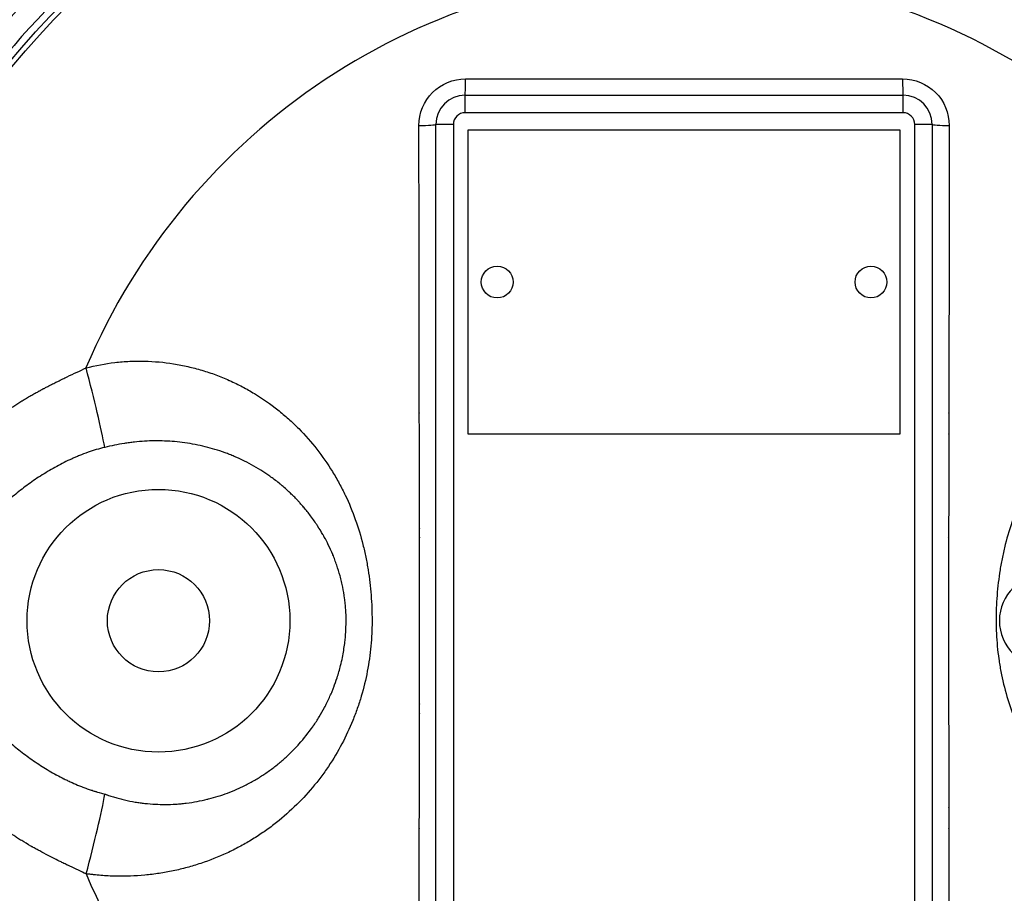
# Model space of a CAD drawing. Header units: millimetres. Extents: x -3789 to 8091, y -6405 to 1995.
# Tile 23 of 48: x 2118 to 2287, y -3099 to -2950. Entities that reach past the tile are written whole.
import ezdxf

# ---------------------------------------------------------------- set-up
doc = ezdxf.new("R2010")
doc.units = ezdxf.units.MM
doc.header["$LTSCALE"] = 20
doc.layers.add('02-LINIE-035', color=2, linetype='CONTINUOUS')

msp = doc.modelspace()

# ---------------------------------------------------------------- linework, layer by layer
at = {"layer": '02-LINIE-035'}
for p, q in [((2194.28, -2965.73), (2194.28, -2962.73)), ((2194.28, -2962.73), (2269.28, -2962.73)), ((2269.28, -2965.73), (2269.28, -2962.73)), ((2269.28, -2965.73), (2194.28, -2965.73)), ((2192.28, -2967.73), (2189.28, -2967.73)), ((2189.28, -3137.73), (2189.28, -2967.73)), ((2192.28, -2967.73), (2192.28, -3137.73)), ((2194.78, -2968.73), (2194.78, -3020.73)), ((2268.78, -2968.73), (2194.78, -2968.73)), ((2268.78, -3020.73), (2268.78, -2968.73)), ((2271.28, -3137.73), (2271.28, -2967.73)), ((2274.28, -2967.73), (2271.28, -2967.73)), ((2274.28, -2967.73), (2274.28, -3137.73)), ((2194.78, -3020.73), (2268.78, -3020.73))]:
    msp.add_line(p, q, dxfattribs=at)
for centre, radius in [((2231.78, -3052.73), 150), ((2231.78, -3052.73), 149.14), ((2199.78, -2994.73), 2.72), ((2263.78, -2994.73), 2.72), ((2141.78, -3052.73), 22.5), ((2141.78, -3052.73), 8.75)]:
    msp.add_circle(centre, radius, dxfattribs=at)
for centre, radius, start, end in [((2231.78, -3052.73), 280, 90, 165.7758), ((2231.78, -3082.73), 310, 0, 90), ((2231.78, -3052.73), 248.68, 92.1551, 173.2859), ((2231.78, -3052.73), 245, 92.2959, 340.9679), ((2231.78, -3052.73), 245, 19.0321, 87.7041), ((2231.78, -3052.73), 240, 94.2256, 340.4337), ((2231.78, -3052.73), 240, 19.5663, 85.7744), ((2231.78, -3052.73), 237.5, 95.4362, 340.1952), ((2231.78, -3052.73), 237.5, 19.8048, 84.5638), ((2231.78, -3052.73), 202.33, 96.3847, 336.1505), ((2231.78, -3052.73), 202.33, 23.8495, 83.6153), ((2231.78, -3052.73), 198.5, 96.446, 335.6136), ((2231.78, -3052.73), 198.5, 24.3864, 83.554), ((2231.78, -3052.73), 154.84, 131.7458, 228.2542), ((2231.78, -3052.73), 151.23, 131.7458, 228.2542), ((2231.78, -3052.73), 111.19, 22.9157, 157.0843), ((2231.78, -3052.73), 100.64, 113.2591, 113.27), ((2231.78, -3052.73), 100.34, 112.4052, 112.4063), ((2231.78, -3052.73), 100.34, 67.5947, 67.5957), ((2231.78, -3052.73), 100.64, 66.7403, 66.7499), ((2231.79, -3052.74), 100.34, 115.2079, 115.2081), ((2231.78, -3052.73), 100.64, 114.3478, 114.3544), ((2231.78, -3052.73), 100.64, 65.6382, 65.644), ((2231.79, -3052.73), 100.33, 64.7916, 64.7918), ((2194.28, -2967.73), 5, 90, 180), ((2231.78, -3052.73), 90.34, 94.9949, 94.9951), ((2231.79, -3052.73), 90.34, 85.0049, 85.005), ((2269.28, -2967.73), 5, 0, 90), ((2194.28, -2967.73), 2, 90, 180), ((2269.28, -2967.73), 2, 0, 90), ((2231.75, -3052.72), 106.59, 155.4680597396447, 155.4681347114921), ((2231.55, -3052.62), 100.37, 153.8501, 153.8502), ((2231.66, -3052.67), 100.2, 153.7833, 153.7834), ((2231.21, -3052.43), 89.69, 152.2783607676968, 152.2783758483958), ((2231.78, -3052.73), 57.65, 141.8549, 141.9024), ((2231.78, -3052.73), 57.65, 38.1006, 38.1451), ((2231.78, -3052.73), 55.5, 144.7592, 144.825), ((2231.78, -3052.73), 55.5, 35.1792, 35.2409), ((2231.74, -3052.72), 100.59, 162.4422928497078, 162.4423276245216), ((2231.72, -3052.71), 100.27, 162.3581708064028, 162.3582160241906), ((2231.78, -3052.73), 90.34, 160.3279, 160.3285), ((2231.78, -3052.73), 63.62, 166.5384, 166.5389), ((2231.78, -3052.73), 48, 160.6994, 160.8534), ((2231.78, -3052.73), 48, 19.1564, 19.3006), ((2231.78, -3052.73), 47.5, 162.4949, 162.6979), ((2231.78, -3052.73), 47.5, 17.3116, 17.5052), ((2293.78, -3052.73), 8, 90, 270), ((2231.78, -3052.73), 47.5, 197.3116, 197.5052), ((2231.78, -3052.73), 47.5, 342.4949, 342.6979), ((2231.41, -3052.83), 63.23, 193.8479149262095, 193.8479281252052), ((2231.78, -3052.73), 48, 199.1564, 199.3006), ((2231.78, -3052.73), 48, 340.6994, 340.8534), ((2231.78, -3052.73), 106.63, 195.5377, 195.5388), ((2246.78, -3082.73), 295, 270, 0), ((2231.78, -3052.73), 55.5, 215.1792, 215.2409), ((2231.78, -3052.73), 55.5, 324.7592, 324.825), ((2231.78, -3052.73), 57.65, 218.1006, 218.1451), ((2231.78, -3052.73), 57.65, 321.8549, 321.9024), ((2231.78, -3052.73), 90.34, 206.8303, 206.8315), ((2231.78, -3052.73), 111.19, 202.9513, 337.0484), ((2231.78, -3052.73), 100.64, 205.5414, 205.5421), ((2231.78, -3052.73), 100.34, 205.5966, 205.5973)]:
    msp.add_arc(centre, radius, start, end, dxfattribs=at)
for centre, major_axis, ratio, start_param, end_param in [((2194.28, -2959.73), (0, -3), 0.026141, 0, 1.506056), ((2269.28, -2959.73), (0, -3), 0.026141, 4.777129, 6.283185), ((2186.28, -2967.73), (3, 0), 0.061533, 4.745315, 6.283185), ((2277.28, -2967.73), (-3, 0), 0.061533, 0, 1.53787), ((2128.22, -3008.95), (4.66, -17.39), 0.055079, 0.61193, 1.527913), ((2128.24, -3096.58), (-4.67, -17.5), 0.055089, 1.613666, 2.529662)]:
    msp.add_ellipse(centre, major_axis=major_axis, ratio=ratio, start_param=start_param, end_param=end_param, dxfattribs=at)
for points, knots in [([(2470.87, -2977.17), (2467.15, -2965.84), (2462.62, -2954.79), (2448.95, -2927.16), (2438.65, -2911.17), (2410.91, -2877.2), (2392.23, -2860.25), (2360.69, -2839.19), (2349.33, -2832.81), (2318.93, -2818.73), (2299.25, -2812.4), (2266.57, -2806.14), (2253.87, -2804.7), (2241.13, -2804.22)], [-32.228494, -32.228494, -32.228494, -32.228494, -28.584956, -28.584956, -22.796907, -22.796907, -15.145488, -15.145488, -11.162428, -11.162428, -4.866731, -4.866731, -0.956181, -0.956181, -0.956181, -0.956181]), ([(2186.38, -2967.92), (2186.38, -2965.81), (2187.24, -2963.74), (2188.72, -2962.27), (2190.19, -2960.79), (2192.25, -2959.93), (2194.36, -2959.93)], [0, 0, 0, 0, 0.5, 0.5, 0.5, 1, 1, 1, 1]), ([(2194.36, -2959.93), (2206.83, -2959.94), (2219.31, -2959.94), (2231.78, -2959.94), (2244.26, -2959.94), (2256.73, -2959.94), (2269.21, -2959.93)], [0, 0, 0, 0, 0.499998, 0.499998, 0.499998, 1, 1, 1, 1]), ([(2269.21, -2959.93), (2271.32, -2959.93), (2273.38, -2960.79), (2274.86, -2962.27), (2276.33, -2963.75), (2277.19, -2965.81), (2277.19, -2967.92)], [0, 0, 0, 0, 0.499804, 0.499804, 0.499804, 1, 1, 1, 1]), ([(2186.38, -3137.55), (2186.4, -3123.43), (2186.41, -3109.31), (2186.46, -3081.06), (2186.49, -3066.93), (2186.49, -3038.63), (2186.46, -3024.47), (2186.41, -2996.18), (2186.4, -2982.05), (2186.38, -2967.92)], [0, 0, 0, 0, 0.25, 0.25, 0.5, 0.5, 0.75, 0.75, 1, 1, 1, 1]), ([(2277.19, -2967.92), (2277.17, -2982.04), (2277.16, -2996.16), (2277.11, -3024.41), (2277.08, -3038.54), (2277.08, -3066.84), (2277.11, -3081), (2277.16, -3109.28), (2277.17, -3123.42), (2277.19, -3137.55)], [0, 0, 0, 0, 0.25, 0.25, 0.5, 0.5, 0.75, 0.75, 1, 1, 1, 1]), ([(2129.4, -3096.09), (2128.55, -3095.69), (2127.62, -3095.26), (2126.6, -3094.77), (2126.45, -3094.7), (2126.27, -3094.61), (2126.15, -3094.56), (2125.92, -3094.44), (2125.66, -3094.32), (2125.4, -3094.19), (2125.2, -3094.1), (2124.99, -3093.99), (2124.78, -3093.89), (2124.71, -3093.85), (2124.61, -3093.8), (2124.56, -3093.78), (2124.2, -3093.6), (2123.68, -3093.34), (2122.99, -3092.98), (2122.41, -3092.68), (2121.89, -3092.41), (2121.44, -3092.16), (2121.35, -3092.11), (2121.27, -3092.07), (2121.18, -3092.02), (2120.93, -3091.88), (2120.7, -3091.75), (2120.49, -3091.64), (2120.38, -3091.58), (2120.28, -3091.52), (2120.19, -3091.47), (2120.14, -3091.44), (2120.09, -3091.41), (2120.05, -3091.39), (2120, -3091.36), (2119.99, -3091.35), (2119.92, -3091.31), (2119.37, -3091), (2118.85, -3090.69), (2118.36, -3090.39), (2118.12, -3090.24), (2117.88, -3090.09), (2117.65, -3089.95), (2117.43, -3089.81), (2117.25, -3089.69), (2117, -3089.53), (2116.5, -3089.2), (2116.01, -3088.87), (2115.55, -3088.55), (2115.09, -3088.23), (2114.68, -3087.93), (2114.22, -3087.58), (2113.75, -3087.23), (2113.3, -3086.88), (2112.86, -3086.52), (2112.43, -3086.16), (2112.02, -3085.82), (2111.59, -3085.44), (2110.72, -3084.68), (2109.91, -3083.9), (2109.12, -3083.08), (2108.72, -3082.67), (2108.33, -3082.25), (2107.95, -3081.82), (2107.57, -3081.39), (2107.2, -3080.96), (2106.83, -3080.5), (2106.1, -3079.61), (2105.4, -3078.68), (2104.75, -3077.74), (2104.75, -3077.73), (2104.74, -3077.72), (2104.73, -3077.71), (2104.4, -3077.23), (2104.08, -3076.75), (2103.78, -3076.26), (2103.47, -3075.77), (2103.19, -3075.3), (2102.89, -3074.77), (2102.29, -3073.73), (2101.74, -3072.67), (2101.24, -3071.6), (2101.23, -3071.57), (2101.22, -3071.55), (2101.21, -3071.53), (2100.95, -3070.98), (2100.71, -3070.43), (2100.47, -3069.87), (2100.24, -3069.31), (2100.04, -3068.8), (2099.81, -3068.19), (2099.7, -3067.89), (2099.59, -3067.59), (2099.49, -3067.29), (2099.39, -3066.99), (2099.29, -3066.69), (2099.19, -3066.39), (2098.99, -3065.78), (2098.81, -3065.17), (2098.64, -3064.56), (2098.63, -3064.53), (2098.63, -3064.51), (2098.62, -3064.49), (2098.45, -3063.87), (2098.29, -3063.25), (2098.15, -3062.63), (2098.01, -3062.01), (2097.89, -3061.44), (2097.77, -3060.77), (2097.64, -3060.12), (2097.54, -3059.47), (2097.45, -3058.81), (2097.4, -3058.48), (2097.36, -3058.15), (2097.32, -3057.82), (2097.28, -3057.48), (2097.25, -3057.14), (2097.21, -3056.81), (2097.09, -3055.45), (2097.02, -3054.1), (2097.02, -3052.76), (2097.02, -3052.08), (2097.04, -3051.41), (2097.07, -3050.73), (2097.09, -3050.39), (2097.1, -3050.05), (2097.13, -3049.71), (2097.15, -3049.4), (2097.18, -3049.08), (2097.2, -3048.77), (2097.21, -3048.75), (2097.21, -3048.73), (2097.21, -3048.7), (2097.27, -3048.06), (2097.34, -3047.41), (2097.43, -3046.77), (2097.52, -3046.1), (2097.64, -3045.38), (2097.75, -3044.76), (2097.98, -3043.53), (2098.26, -3042.3), (2098.6, -3041.06), (2098.61, -3041.04), (2098.61, -3041.02), (2098.62, -3040.99), (2098.78, -3040.4), (2098.96, -3039.81), (2099.15, -3039.21), (2099.15, -3039.2), (2099.16, -3039.18), (2099.16, -3039.16), (2099.26, -3038.87), (2099.36, -3038.56), (2099.46, -3038.26), (2099.57, -3037.95), (2099.68, -3037.65), (2099.78, -3037.37), (2100.2, -3036.24), (2100.66, -3035.12), (2101.17, -3034.02), (2101.18, -3034), (2101.19, -3033.97), (2101.2, -3033.95), (2101.45, -3033.42), (2101.71, -3032.9), (2101.98, -3032.38), (2102.26, -3031.83), (2102.57, -3031.26), (2102.86, -3030.76), (2103.43, -3029.76), (2104.05, -3028.77), (2104.71, -3027.81), (2104.71, -3027.8), (2104.72, -3027.79), (2104.73, -3027.78), (2105.38, -3026.83), (2106.1, -3025.87), (2106.82, -3024.99), (2107.18, -3024.55), (2107.56, -3024.1), (2107.94, -3023.67), (2108.33, -3023.24), (2108.72, -3022.82), (2109.11, -3022.41), (2109.5, -3022.01), (2109.9, -3021.62), (2110.31, -3021.22), (2110.72, -3020.83), (2111.16, -3020.43), (2111.57, -3020.07), (2111.98, -3019.7), (2112.41, -3019.34), (2112.85, -3018.99), (2113.29, -3018.63), (2113.77, -3018.25), (2114.2, -3017.93), (2114.63, -3017.6), (2115.08, -3017.28), (2115.55, -3016.95), (2115.78, -3016.79), (2116.02, -3016.63), (2116.26, -3016.46), (2116.5, -3016.3), (2116.78, -3016.11), (2117, -3015.97), (2117.44, -3015.68), (2117.91, -3015.38), (2118.4, -3015.08), (2118.42, -3015.07), (2118.44, -3015.06), (2118.46, -3015.05), (2118.69, -3014.91), (2118.92, -3014.77), (2119.16, -3014.63), (2119.28, -3014.55), (2119.41, -3014.48), (2119.55, -3014.4), (2119.68, -3014.33), (2119.83, -3014.24), (2119.94, -3014.17), (2120.16, -3014.05), (2120.4, -3013.92), (2120.65, -3013.78), (2120.78, -3013.7), (2120.91, -3013.63), (2121.04, -3013.56), (2121.11, -3013.52), (2121.18, -3013.49), (2121.24, -3013.45), (2121.31, -3013.41), (2121.43, -3013.35), (2121.46, -3013.33), (2121.56, -3013.27), (2121.75, -3013.18), (2122, -3013.04), (2122.13, -3012.97), (2122.28, -3012.9), (2122.44, -3012.81), (2122.61, -3012.72), (2122.83, -3012.61), (2122.99, -3012.53), (2123.31, -3012.36), (2123.6, -3012.21), (2123.86, -3012.08), (2123.99, -3012.02), (2124.11, -3011.96), (2124.23, -3011.9), (2124.34, -3011.84), (2124.4, -3011.81), (2124.55, -3011.74), (2124.84, -3011.6), (2125.11, -3011.46), (2125.38, -3011.33), (2125.51, -3011.27), (2125.64, -3011.21), (2125.76, -3011.15), (2125.89, -3011.09), (2125.98, -3011.04), (2126.13, -3010.97), (2127.32, -3010.4), (2128.4, -3009.9), (2129.37, -3009.44)], [0, 0, 0, 0, 0.027344, 0.027344, 0.027344, 0.03125, 0.03125, 0.03125, 0.039062, 0.039062, 0.039062, 0.044922, 0.044922, 0.044922, 0.046875, 0.046875, 0.046875, 0.0625, 0.0625, 0.0625, 0.075619, 0.075619, 0.075619, 0.078125, 0.078125, 0.078125, 0.085938, 0.085938, 0.085938, 0.089844, 0.089844, 0.089844, 0.091797, 0.091797, 0.091797, 0.09375, 0.09375, 0.09375, 0.109375, 0.109375, 0.109375, 0.117188, 0.117188, 0.117188, 0.125, 0.125, 0.125, 0.140625, 0.140625, 0.140625, 0.15625, 0.15625, 0.15625, 0.171875, 0.171875, 0.171875, 0.1875, 0.1875, 0.1875, 0.218727, 0.218727, 0.218727, 0.234484, 0.234484, 0.234484, 0.25, 0.25, 0.25, 0.28091, 0.28091, 0.28091, 0.28125, 0.28125, 0.28125, 0.296875, 0.296875, 0.296875, 0.3125, 0.3125, 0.3125, 0.343118, 0.343118, 0.343118, 0.34375, 0.34375, 0.34375, 0.359375, 0.359375, 0.359375, 0.375, 0.375, 0.375, 0.382542, 0.382542, 0.382542, 0.390169, 0.390169, 0.390169, 0.405642, 0.405642, 0.405642, 0.40625, 0.40625, 0.40625, 0.421875, 0.421875, 0.421875, 0.4375, 0.4375, 0.4375, 0.452754, 0.452754, 0.452754, 0.460499, 0.460499, 0.460499, 0.468309, 0.468309, 0.468309, 0.5, 0.5, 0.5, 0.515941, 0.515941, 0.515941, 0.523878, 0.523878, 0.523878, 0.53125, 0.53125, 0.53125, 0.53177, 0.53177, 0.53177, 0.546875, 0.546875, 0.546875, 0.5625, 0.5625, 0.5625, 0.59375, 0.59375, 0.59375, 0.59434, 0.59434, 0.59434, 0.609375, 0.609375, 0.609375, 0.609798, 0.609798, 0.609798, 0.617282, 0.617282, 0.617282, 0.625, 0.625, 0.625, 0.65625, 0.65625, 0.65625, 0.656861, 0.656861, 0.656861, 0.671875, 0.671875, 0.671875, 0.6875, 0.6875, 0.6875, 0.71875, 0.71875, 0.71875, 0.71907, 0.71907, 0.71907, 0.75, 0.75, 0.75, 0.76559, 0.76559, 0.76559, 0.78125, 0.78125, 0.78125, 0.796875, 0.796875, 0.796875, 0.8125, 0.8125, 0.8125, 0.828125, 0.828125, 0.828125, 0.84375, 0.84375, 0.84375, 0.859375, 0.859375, 0.859375, 0.867188, 0.867188, 0.867188, 0.875, 0.875, 0.875, 0.890625, 0.890625, 0.890625, 0.891201, 0.891201, 0.891201, 0.898438, 0.898438, 0.898438, 0.902344, 0.902344, 0.902344, 0.90625, 0.90625, 0.90625, 0.914063, 0.914063, 0.914063, 0.917969, 0.917969, 0.917969, 0.919922, 0.919922, 0.919922, 0.921875, 0.921875, 0.921875, 0.929688, 0.929688, 0.929688, 0.933594, 0.933594, 0.933594, 0.9375, 0.9375, 0.9375, 0.945313, 0.945313, 0.945313, 0.949219, 0.949219, 0.949219, 0.953125, 0.953125, 0.953125, 0.960938, 0.960938, 0.960938, 0.964844, 0.964844, 0.964844, 0.96875, 0.96875, 0.96875, 1, 1, 1, 1]), ([(2129.37, -3009.44), (2131.01, -3009.01), (2132.65, -3008.7), (2134.32, -3008.51), (2134.74, -3008.46), (2135.16, -3008.42), (2135.59, -3008.39), (2136.01, -3008.35), (2136.43, -3008.32), (2136.85, -3008.3), (2137.69, -3008.27), (2138.54, -3008.26), (2139.38, -3008.28), (2141.08, -3008.31), (2142.69, -3008.46), (2144.36, -3008.73), (2145.2, -3008.86), (2146.02, -3009.02), (2146.83, -3009.21), (2147.64, -3009.39), (2148.39, -3009.59), (2149.23, -3009.84), (2150.04, -3010.08), (2150.83, -3010.34), (2151.6, -3010.63), (2152.39, -3010.92), (2153.15, -3011.23), (2153.9, -3011.57), (2153.92, -3011.58), (2153.95, -3011.59), (2153.97, -3011.6), (2154.72, -3011.94), (2155.45, -3012.29), (2156.16, -3012.67), (2156.87, -3013.04), (2157.52, -3013.41), (2158.23, -3013.84), (2159.64, -3014.7), (2160.95, -3015.62), (2162.21, -3016.61), (2162.84, -3017.12), (2163.46, -3017.64), (2164.06, -3018.18), (2164.65, -3018.71), (2165.23, -3019.26), (2165.79, -3019.83), (2166.92, -3020.97), (2167.95, -3022.14), (2168.9, -3023.36), (2169.86, -3024.59), (2170.74, -3025.85), (2171.56, -3027.19), (2171.77, -3027.52), (2171.97, -3027.85), (2172.16, -3028.19), (2172.36, -3028.52), (2172.54, -3028.86), (2172.73, -3029.2), (2173.09, -3029.88), (2173.44, -3030.56), (2173.77, -3031.24), (2174.42, -3032.61), (2174.99, -3033.99), (2175.49, -3035.41), (2175.99, -3036.81), (2176.42, -3038.24), (2176.79, -3039.68), (2176.88, -3040.04), (2176.97, -3040.41), (2177.05, -3040.77), (2177.13, -3041.13), (2177.21, -3041.49), (2177.28, -3041.85), (2177.43, -3042.58), (2177.56, -3043.3), (2177.68, -3044.02), (2177.91, -3045.46), (2178.08, -3046.9), (2178.19, -3048.35), (2178.3, -3049.8), (2178.35, -3051.25), (2178.35, -3052.71), (2178.35, -3053.08), (2178.35, -3053.44), (2178.34, -3053.81), (2178.33, -3054.17), (2178.32, -3054.54), (2178.3, -3054.9), (2178.27, -3055.63), (2178.22, -3056.35), (2178.15, -3057.07), (2178.01, -3058.52), (2177.81, -3059.95), (2177.54, -3061.38), (2177.27, -3062.8), (2176.93, -3064.22), (2176.51, -3065.64), (2176.41, -3065.99), (2176.3, -3066.34), (2176.19, -3066.7), (2176.07, -3067.05), (2175.96, -3067.4), (2175.83, -3067.75), (2175.59, -3068.44), (2175.33, -3069.13), (2175.05, -3069.81), (2174.5, -3071.17), (2173.88, -3072.51), (2173.18, -3073.82), (2172.49, -3075.13), (2171.73, -3076.41), (2170.88, -3077.67), (2170.67, -3077.98), (2170.46, -3078.29), (2170.24, -3078.6), (2170.02, -3078.91), (2169.79, -3079.21), (2169.56, -3079.52), (2169.11, -3080.12), (2168.64, -3080.71), (2168.15, -3081.29), (2167.18, -3082.45), (2166.15, -3083.56), (2165.04, -3084.62), (2163.91, -3085.71), (2162.76, -3086.7), (2161.53, -3087.64), (2161.22, -3087.88), (2160.91, -3088.12), (2160.59, -3088.35), (2160.27, -3088.58), (2159.95, -3088.8), (2159.63, -3089.02), (2158.99, -3089.46), (2158.33, -3089.88), (2157.65, -3090.3), (2156.96, -3090.72), (2156.32, -3091.08), (2155.62, -3091.45), (2154.93, -3091.82), (2154.22, -3092.18), (2153.48, -3092.52), (2152.01, -3093.2), (2150.57, -3093.77), (2149.01, -3094.29), (2148.62, -3094.42), (2148.23, -3094.54), (2147.85, -3094.66), (2147.47, -3094.77), (2147.1, -3094.88), (2146.71, -3094.98), (2146.7, -3094.99), (2146.68, -3094.99), (2146.67, -3094.99), (2145.9, -3095.2), (2145.11, -3095.39), (2144.3, -3095.56), (2143.48, -3095.73), (2142.72, -3095.87), (2141.91, -3095.99), (2141.1, -3096.12), (2140.28, -3096.22), (2139.45, -3096.3), (2137.79, -3096.45), (2136.15, -3096.51), (2134.46, -3096.47), (2134.03, -3096.46), (2133.61, -3096.45), (2133.19, -3096.43), (2132.77, -3096.4), (2132.35, -3096.38), (2131.93, -3096.34), (2131.5, -3096.31), (2131.09, -3096.27), (2130.67, -3096.22), (2130.46, -3096.2), (2130.25, -3096.18), (2130.04, -3096.15), (2129.93, -3096.14), (2129.83, -3096.12), (2129.72, -3096.11), (2129.71, -3096.11), (2129.69, -3096.11), (2129.68, -3096.1), (2129.67, -3096.1), (2129.66, -3096.1), (2129.64, -3096.1), (2129.62, -3096.1), (2129.59, -3096.1), (2129.56, -3096.1), (2129.5, -3096.1), (2129.45, -3096.1), (2129.4, -3096.09)], [0, 0, 0, 0, 0.031268, 0.031268, 0.031268, 0.039117, 0.039117, 0.039117, 0.046949, 0.046949, 0.046949, 0.0625, 0.0625, 0.0625, 0.09375, 0.09375, 0.09375, 0.109375, 0.109375, 0.109375, 0.125, 0.125, 0.125, 0.140188, 0.140188, 0.140188, 0.155718, 0.155718, 0.155718, 0.15625, 0.15625, 0.15625, 0.171875, 0.171875, 0.171875, 0.1875, 0.1875, 0.1875, 0.218672, 0.218672, 0.218672, 0.234428, 0.234428, 0.234428, 0.25, 0.25, 0.25, 0.281221, 0.281221, 0.281221, 0.3125, 0.3125, 0.3125, 0.320254, 0.320254, 0.320254, 0.328045, 0.328045, 0.328045, 0.343696, 0.343696, 0.343696, 0.375, 0.375, 0.375, 0.406165, 0.406165, 0.406165, 0.413976, 0.413976, 0.413976, 0.421799, 0.421799, 0.421799, 0.4375, 0.4375, 0.4375, 0.468783, 0.468783, 0.468783, 0.5, 0.5, 0.5, 0.507841, 0.507841, 0.507841, 0.515687, 0.515687, 0.515687, 0.531394, 0.531394, 0.531394, 0.562843, 0.562843, 0.562843, 0.594297, 0.594297, 0.594297, 0.602156, 0.602156, 0.602156, 0.610011, 0.610011, 0.610011, 0.625709, 0.625709, 0.625709, 0.657031, 0.657031, 0.657031, 0.688216, 0.688216, 0.688216, 0.695986, 0.695986, 0.695986, 0.703743, 0.703743, 0.703743, 0.71922, 0.71922, 0.71922, 0.75, 0.75, 0.75, 0.781352, 0.781352, 0.781352, 0.789253, 0.789253, 0.789253, 0.797102, 0.797102, 0.797102, 0.8125, 0.8125, 0.8125, 0.828125, 0.828125, 0.828125, 0.84375, 0.84375, 0.84375, 0.875, 0.875, 0.875, 0.882899, 0.882899, 0.882899, 0.890625, 0.890625, 0.890625, 0.890844, 0.890844, 0.890844, 0.90625, 0.90625, 0.90625, 0.921875, 0.921875, 0.921875, 0.9375, 0.9375, 0.9375, 0.96875, 0.96875, 0.96875, 0.976581, 0.976581, 0.976581, 0.984375, 0.984375, 0.984375, 0.992188, 0.992188, 0.992188, 0.996094, 0.996094, 0.996094, 0.998047, 0.998047, 0.998047, 0.998288, 0.998288, 0.998288, 0.998524, 0.998524, 0.998524, 0.998994, 0.998994, 0.998994, 1, 1, 1, 1]), ([(2334.2, -3009.44), (2332.58, -3009.02), (2330.92, -3008.7), (2328.4, -3008.41), (2327.56, -3008.34), (2325.87, -3008.27), (2325.03, -3008.26), (2322.52, -3008.31), (2320.86, -3008.47), (2317.57, -3008.99), (2315.95, -3009.36), (2313.95, -3009.96), (2313.55, -3010.08), (2312.75, -3010.35), (2312.36, -3010.48), (2311.19, -3010.92), (2310.43, -3011.23), (2308.18, -3012.24), (2306.74, -3013), (2303.97, -3014.68), (2302.64, -3015.61), (2301.05, -3016.86), (2300.74, -3017.12), (2300.12, -3017.64), (2299.81, -3017.91), (2298.92, -3018.71), (2298.34, -3019.26), (2296.67, -3020.95), (2295.64, -3022.13), (2293.72, -3024.59), (2292.83, -3025.86), (2291.81, -3027.52), (2291.61, -3027.85), (2291.22, -3028.52), (2291.03, -3028.85), (2290.48, -3029.87), (2290.14, -3030.54), (2289.16, -3032.6), (2288.59, -3033.99), (2287.59, -3036.8), (2287.16, -3038.22), (2286.6, -3040.4), (2286.44, -3041.12), (2286.14, -3042.57), (2286.01, -3043.29), (2285.66, -3045.47), (2285.49, -3046.92), (2285.33, -3049.11), (2285.28, -3049.84), (2285.23, -3051.3), (2285.22, -3052.03), (2285.22, -3054.2), (2285.29, -3055.65), (2285.49, -3057.82), (2285.57, -3058.54), (2285.73, -3059.62), (2285.78, -3059.98), (2285.91, -3060.71), (2285.97, -3061.07), (2286.32, -3062.87), (2286.66, -3064.29), (2287.49, -3067.09), (2287.97, -3068.47), (2288.8, -3070.51), (2289.1, -3071.19), (2289.57, -3072.2), (2289.73, -3072.53), (2290.06, -3073.2), (2290.23, -3073.53), (2291.12, -3075.19), (2291.88, -3076.47), (2293.55, -3078.95), (2294.46, -3080.15), (2295.92, -3081.89), (2296.42, -3082.46), (2297.2, -3083.29), (2297.47, -3083.57), (2298.01, -3084.12), (2298.29, -3084.39), (2299.68, -3085.72), (2300.85, -3086.73), (2303.31, -3088.61), (2304.59, -3089.49), (2306.6, -3090.71), (2307.29, -3091.1), (2308.34, -3091.66), (2308.69, -3091.84), (2309.41, -3092.19), (2309.77, -3092.37), (2311.59, -3093.21), (2313.08, -3093.79), (2316.13, -3094.81), (2317.68, -3095.23), (2320.08, -3095.73), (2320.88, -3095.87), (2322.1, -3096.06), (2322.51, -3096.11), (2323.34, -3096.21), (2323.75, -3096.26), (2325.82, -3096.45), (2327.48, -3096.5), (2329.98, -3096.45), (2330.82, -3096.41), (2332.07, -3096.31), (2332.49, -3096.27), (2333.12, -3096.2), (2333.33, -3096.18), (2333.64, -3096.14), (2333.76, -3096.12), (2333.88, -3096.11), (2333.9, -3096.1), (2333.91, -3096.1), (2333.95, -3096.1), (2333.98, -3096.1), (2334.06, -3096.1), (2334.12, -3096.1), (2334.17, -3096.09)], [0, 0, 0, 0, 0.03125, 0.03125, 0.046875, 0.046875, 0.0625, 0.0625, 0.09375, 0.09375, 0.125, 0.125, 0.132812, 0.132812, 0.140625, 0.140625, 0.15625, 0.15625, 0.1875, 0.1875, 0.21875, 0.21875, 0.226562, 0.226562, 0.234375, 0.234375, 0.25, 0.25, 0.28125, 0.28125, 0.3125, 0.3125, 0.320312, 0.320312, 0.328125, 0.328125, 0.34375, 0.34375, 0.375, 0.375, 0.40625, 0.40625, 0.421875, 0.421875, 0.4375, 0.4375, 0.46875, 0.46875, 0.484375, 0.484375, 0.5, 0.5, 0.53125, 0.53125, 0.546875, 0.546875, 0.554688, 0.554688, 0.5625, 0.5625, 0.59375, 0.59375, 0.625, 0.625, 0.640625, 0.640625, 0.648438, 0.648438, 0.65625, 0.65625, 0.6875, 0.6875, 0.71875, 0.71875, 0.734375, 0.734375, 0.742188, 0.742188, 0.75, 0.75, 0.78125, 0.78125, 0.8125, 0.8125, 0.828125, 0.828125, 0.835938, 0.835938, 0.84375, 0.84375, 0.875, 0.875, 0.90625, 0.90625, 0.921875, 0.921875, 0.929688, 0.929688, 0.9375, 0.9375, 0.96875, 0.96875, 0.984375, 0.984375, 0.992188, 0.992188, 0.996094, 0.996094, 0.998047, 0.998291, 0.998291, 0.998535, 0.998535, 0.999023, 0.999023, 1, 1, 1, 1]), ([(2132.58, -3023.04), (2132.1, -3023.16), (2131.61, -3023.29), (2131.13, -3023.43), (2130.89, -3023.5), (2130.65, -3023.58), (2130.42, -3023.66), (2130.18, -3023.73), (2129.98, -3023.8), (2129.72, -3023.89), (2129.19, -3024.08), (2128.7, -3024.27), (2128.24, -3024.45), (2128.01, -3024.54), (2127.79, -3024.63), (2127.58, -3024.72), (2127.37, -3024.81), (2127.22, -3024.88), (2126.98, -3024.99), (2126.5, -3025.2), (2126.05, -3025.42), (2125.61, -3025.64), (2125.18, -3025.85), (2124.8, -3026.05), (2124.36, -3026.29), (2123.93, -3026.52), (2123.51, -3026.76), (2123.1, -3027), (2122.69, -3027.25), (2122.28, -3027.49), (2121.87, -3027.76), (2121.05, -3028.27), (2120.28, -3028.8), (2119.53, -3029.35), (2118.77, -3029.9), (2118.04, -3030.46), (2117.33, -3031.04), (2116.62, -3031.62), (2115.91, -3032.23), (2115.25, -3032.82), (2114.93, -3033.12), (2114.6, -3033.42), (2114.27, -3033.73), (2114.27, -3033.74), (2114.27, -3033.74), (2114.26, -3033.74), (2113.94, -3034.05), (2113.6, -3034.39), (2113.3, -3034.69), (2112.99, -3034.99), (2112.69, -3035.3), (2112.39, -3035.63), (2112.23, -3035.79), (2112.08, -3035.95), (2111.93, -3036.12), (2111.77, -3036.29), (2111.6, -3036.48), (2111.47, -3036.63), (2111.2, -3036.93), (2110.93, -3037.24), (2110.64, -3037.58), (2110.5, -3037.75), (2110.36, -3037.92), (2110.22, -3038.09), (2110.15, -3038.18), (2110.07, -3038.27), (2110, -3038.36), (2109.93, -3038.45), (2109.83, -3038.57), (2109.78, -3038.63), (2109.59, -3038.88), (2109.36, -3039.17), (2109.1, -3039.52), (2108.97, -3039.7), (2108.83, -3039.88), (2108.69, -3040.08), (2108.55, -3040.28), (2108.42, -3040.46), (2108.24, -3040.73), (2108.06, -3040.99), (2107.91, -3041.22), (2107.79, -3041.4), (2107.7, -3041.54), (2107.63, -3041.65), (2107.58, -3041.73), (2107.57, -3041.75), (2107.56, -3041.76), (2107.56, -3041.77), (2107.55, -3041.78), (2107.54, -3041.79), (2107.53, -3041.81), (2107.4, -3042.02), (2107.28, -3042.22), (2107.16, -3042.4), (2107.05, -3042.59), (2106.98, -3042.72), (2106.86, -3042.93), (2106.75, -3043.13), (2106.64, -3043.32), (2106.54, -3043.5), (2106.43, -3043.7), (2106.33, -3043.89), (2106.24, -3044.08), (2106.23, -3044.1), (2106.21, -3044.12), (2106.2, -3044.15), (2106.11, -3044.34), (2106.01, -3044.53), (2105.93, -3044.71), (2105.84, -3044.89), (2105.78, -3045.04), (2105.68, -3045.25), (2105.5, -3045.67), (2105.33, -3046.08), (2105.18, -3046.48), (2105.03, -3046.88), (2104.91, -3047.22), (2104.78, -3047.65), (2104.52, -3048.51), (2104.34, -3049.3), (2104.2, -3050.16), (2104.17, -3050.38), (2104.14, -3050.59), (2104.11, -3050.81), (2104.09, -3051.02), (2104.07, -3051.24), (2104.05, -3051.46), (2104.02, -3051.89), (2104, -3052.32), (2104, -3052.75), (2104, -3053.6), (2104.08, -3054.52), (2104.21, -3055.33), (2104.24, -3055.55), (2104.28, -3055.76), (2104.32, -3055.98), (2104.36, -3056.18), (2104.4, -3056.38), (2104.45, -3056.58), (2104.45, -3056.59), (2104.45, -3056.6), (2104.46, -3056.61), (2104.55, -3057.02), (2104.68, -3057.49), (2104.8, -3057.86), (2104.91, -3058.24), (2105.05, -3058.63), (2105.2, -3059.03), (2105.35, -3059.44), (2105.54, -3059.9), (2105.71, -3060.27), (2105.79, -3060.46), (2105.88, -3060.65), (2105.97, -3060.85), (2106.07, -3061.04), (2106.18, -3061.27), (2106.27, -3061.44), (2106.36, -3061.62), (2106.45, -3061.8), (2106.56, -3061.99), (2106.56, -3062), (2106.57, -3062.01), (2106.57, -3062.02), (2106.67, -3062.21), (2106.8, -3062.43), (2106.89, -3062.59), (2106.99, -3062.75), (2107.09, -3062.93), (2107.2, -3063.12), (2107.28, -3063.26), (2107.37, -3063.4), (2107.47, -3063.55), (2107.5, -3063.6), (2107.55, -3063.68), (2107.56, -3063.7), (2107.61, -3063.78), (2107.7, -3063.91), (2107.81, -3064.1), (2107.87, -3064.19), (2107.94, -3064.29), (2108.02, -3064.4), (2108.1, -3064.52), (2108.2, -3064.67), (2108.28, -3064.79), (2108.59, -3065.24), (2108.88, -3065.63), (2109.13, -3065.98), (2109.26, -3066.15), (2109.38, -3066.31), (2109.5, -3066.46), (2109.56, -3066.53), (2109.61, -3066.6), (2109.67, -3066.67), (2109.72, -3066.74), (2109.75, -3066.78), (2109.82, -3066.87), (2110.11, -3067.24), (2110.4, -3067.59), (2110.68, -3067.92), (2110.82, -3068.08), (2110.96, -3068.24), (2111.09, -3068.4), (2111.23, -3068.56), (2111.35, -3068.69), (2111.5, -3068.86), (2111.8, -3069.2), (2112.11, -3069.53), (2112.41, -3069.85), (2112.71, -3070.17), (2112.99, -3070.46), (2113.32, -3070.79), (2113.64, -3071.11), (2113.96, -3071.42), (2114.28, -3071.72), (2114.6, -3072.03), (2114.93, -3072.34), (2115.27, -3072.65), (2115.95, -3073.26), (2116.65, -3073.86), (2117.36, -3074.43), (2118.06, -3075), (2118.81, -3075.58), (2119.55, -3076.11), (2119.92, -3076.38), (2120.3, -3076.65), (2120.69, -3076.91), (2121.08, -3077.18), (2121.51, -3077.46), (2121.88, -3077.7), (2122.62, -3078.17), (2123.42, -3078.64), (2124.27, -3079.1), (2124.3, -3079.12), (2124.33, -3079.14), (2124.36, -3079.15), (2124.75, -3079.37), (2125.16, -3079.58), (2125.59, -3079.79), (2125.61, -3079.8), (2125.63, -3079.81), (2125.65, -3079.82), (2125.86, -3079.93), (2126.07, -3080.03), (2126.28, -3080.13), (2126.51, -3080.24), (2126.79, -3080.37), (2126.99, -3080.45), (2127.38, -3080.63), (2127.81, -3080.81), (2128.27, -3081), (2128.5, -3081.09), (2128.74, -3081.18), (2128.98, -3081.27), (2129.11, -3081.32), (2129.23, -3081.37), (2129.36, -3081.41), (2129.49, -3081.46), (2129.65, -3081.52), (2129.75, -3081.55), (2129.95, -3081.62), (2130.17, -3081.7), (2130.41, -3081.77), (2130.52, -3081.81), (2130.65, -3081.85), (2130.77, -3081.89), (2130.84, -3081.91), (2130.9, -3081.93), (2130.97, -3081.95), (2131.03, -3081.97), (2131.15, -3082.01), (2131.17, -3082.01), (2131.28, -3082.05), (2131.76, -3082.2), (2132.62, -3082.41)], [0, 0, 0, 0, 0.015625, 0.015625, 0.015625, 0.023438, 0.023438, 0.023438, 0.03125, 0.03125, 0.03125, 0.046875, 0.046875, 0.046875, 0.054688, 0.054688, 0.054688, 0.0625, 0.0625, 0.0625, 0.078125, 0.078125, 0.078125, 0.09375, 0.09375, 0.09375, 0.109373, 0.109373, 0.109373, 0.125, 0.125, 0.125, 0.156092, 0.156092, 0.156092, 0.1875, 0.1875, 0.1875, 0.21875, 0.21875, 0.21875, 0.234375, 0.234375, 0.234375, 0.234552, 0.234552, 0.234552, 0.25, 0.25, 0.25, 0.265625, 0.265625, 0.265625, 0.273438, 0.273438, 0.273438, 0.28125, 0.28125, 0.28125, 0.296875, 0.296875, 0.296875, 0.304688, 0.304688, 0.304688, 0.308594, 0.308594, 0.308594, 0.3125, 0.3125, 0.3125, 0.328125, 0.328125, 0.328125, 0.335938, 0.335938, 0.335938, 0.34375, 0.34375, 0.34375, 0.351563, 0.351563, 0.351563, 0.357422, 0.357422, 0.357422, 0.358398, 0.358398, 0.358398, 0.359375, 0.359375, 0.359375, 0.367188, 0.367188, 0.367188, 0.375, 0.375, 0.375, 0.382175, 0.382175, 0.382175, 0.389723, 0.389723, 0.389723, 0.390625, 0.390625, 0.390625, 0.398438, 0.398438, 0.398438, 0.40625, 0.40625, 0.40625, 0.421875, 0.421875, 0.421875, 0.4375, 0.4375, 0.4375, 0.46875, 0.46875, 0.46875, 0.476491, 0.476491, 0.476491, 0.484284, 0.484284, 0.484284, 0.5, 0.5, 0.5, 0.53125, 0.53125, 0.53125, 0.53937, 0.53937, 0.53937, 0.546875, 0.546875, 0.546875, 0.547278, 0.547278, 0.547278, 0.5625, 0.5625, 0.5625, 0.578125, 0.578125, 0.578125, 0.59375, 0.59375, 0.59375, 0.601563, 0.601563, 0.601563, 0.609375, 0.609375, 0.609375, 0.617188, 0.617188, 0.617188, 0.617532, 0.617532, 0.617532, 0.625, 0.625, 0.625, 0.632813, 0.632813, 0.632813, 0.638672, 0.638672, 0.638672, 0.640625, 0.640625, 0.640625, 0.648438, 0.648438, 0.648438, 0.652344, 0.652344, 0.652344, 0.65625, 0.65625, 0.65625, 0.671875, 0.671875, 0.671875, 0.679688, 0.679688, 0.679688, 0.683594, 0.683594, 0.683594, 0.6875, 0.6875, 0.6875, 0.703125, 0.703125, 0.703125, 0.710938, 0.710938, 0.710938, 0.71875, 0.71875, 0.71875, 0.734375, 0.734375, 0.734375, 0.75, 0.75, 0.75, 0.765492, 0.765492, 0.765492, 0.78125, 0.78125, 0.78125, 0.8125, 0.8125, 0.8125, 0.84375, 0.84375, 0.84375, 0.859375, 0.859375, 0.859375, 0.875, 0.875, 0.875, 0.90625, 0.90625, 0.90625, 0.907323, 0.907323, 0.907323, 0.921875, 0.921875, 0.921875, 0.922648, 0.922648, 0.922648, 0.929688, 0.929688, 0.929688, 0.9375, 0.9375, 0.9375, 0.953125, 0.953125, 0.953125, 0.960938, 0.960938, 0.960938, 0.964844, 0.964844, 0.964844, 0.96875, 0.96875, 0.96875, 0.976563, 0.976563, 0.976563, 0.980469, 0.980469, 0.980469, 0.982422, 0.982422, 0.982422, 0.984375, 0.984375, 0.984375, 1, 1, 1, 1]), ([(2132.62, -3082.41), (2132.65, -3082.42), (2132.68, -3082.43), (2132.72, -3082.45), (2132.73, -3082.46), (2132.75, -3082.47), (2132.77, -3082.48), (2132.77, -3082.48), (2132.78, -3082.48), (2132.79, -3082.48), (2132.8, -3082.49), (2132.81, -3082.49), (2132.82, -3082.49), (2132.89, -3082.52), (2132.95, -3082.54), (2133.02, -3082.56), (2133.16, -3082.61), (2133.29, -3082.66), (2133.43, -3082.7), (2133.71, -3082.79), (2134, -3082.88), (2134.26, -3082.96), (2134.54, -3083.04), (2134.81, -3083.11), (2135.11, -3083.19), (2135.37, -3083.26), (2135.66, -3083.33), (2135.96, -3083.4), (2136.6, -3083.55), (2137.21, -3083.67), (2137.79, -3083.77), (2138.08, -3083.81), (2138.36, -3083.86), (2138.63, -3083.9), (2138.9, -3083.93), (2139.12, -3083.96), (2139.43, -3084), (2140.67, -3084.14), (2141.8, -3084.19), (2142.96, -3084.19), (2143.53, -3084.19), (2144.12, -3084.17), (2144.72, -3084.13), (2144.73, -3084.13), (2144.74, -3084.13), (2144.74, -3084.13), (2145.05, -3084.11), (2145.34, -3084.09), (2145.64, -3084.06), (2145.93, -3084.03), (2146.22, -3084), (2146.55, -3083.96), (2147.81, -3083.8), (2149, -3083.58), (2150.11, -3083.31), (2150.19, -3083.29), (2150.26, -3083.27), (2150.34, -3083.25), (2150.93, -3083.1), (2151.49, -3082.94), (2152.03, -3082.77), (2152.58, -3082.6), (2153.06, -3082.44), (2153.59, -3082.23), (2154.15, -3082.03), (2154.72, -3081.8), (2155.3, -3081.54), (2155.58, -3081.41), (2155.86, -3081.28), (2156.14, -3081.15), (2156.42, -3081.01), (2156.7, -3080.87), (2156.98, -3080.73), (2157.57, -3080.42), (2158.13, -3080.11), (2158.66, -3079.79), (2158.93, -3079.63), (2159.19, -3079.47), (2159.44, -3079.3), (2159.69, -3079.14), (2159.91, -3079), (2160.18, -3078.82), (2160.71, -3078.45), (2161.22, -3078.08), (2161.72, -3077.7), (2162.21, -3077.32), (2162.71, -3076.9), (2163.14, -3076.53), (2163.59, -3076.14), (2164.05, -3075.71), (2164.52, -3075.24), (2164.75, -3075.02), (2164.97, -3074.79), (2165.19, -3074.56), (2165.41, -3074.33), (2165.63, -3074.1), (2165.84, -3073.86), (2166.72, -3072.88), (2167.5, -3071.88), (2168.21, -3070.87), (2168.23, -3070.83), (2168.26, -3070.79), (2168.29, -3070.75), (2168.65, -3070.23), (2168.99, -3069.7), (2169.31, -3069.18), (2169.63, -3068.66), (2169.95, -3068.09), (2170.2, -3067.61), (2170.49, -3067.07), (2170.77, -3066.5), (2171.05, -3065.88), (2171.18, -3065.59), (2171.31, -3065.3), (2171.44, -3064.99), (2171.52, -3064.79), (2171.61, -3064.59), (2171.69, -3064.38), (2171.73, -3064.29), (2171.77, -3064.19), (2171.8, -3064.09), (2172, -3063.58), (2172.19, -3063.04), (2172.37, -3062.49), (2172.48, -3062.16), (2172.58, -3061.82), (2172.68, -3061.47), (2172.78, -3061.12), (2172.88, -3060.73), (2172.97, -3060.4), (2173.08, -3059.94), (2173.19, -3059.48), (2173.28, -3059.02), (2173.44, -3058.2), (2173.57, -3057.4), (2173.67, -3056.6), (2173.68, -3056.55), (2173.68, -3056.51), (2173.69, -3056.46), (2173.76, -3055.85), (2173.81, -3055.26), (2173.85, -3054.67), (2173.87, -3054.34), (2173.88, -3054.02), (2173.89, -3053.69), (2173.9, -3053.37), (2173.91, -3053.04), (2173.91, -3052.71), (2173.91, -3052.08), (2173.89, -3051.45), (2173.84, -3050.8), (2173.82, -3050.48), (2173.79, -3050.15), (2173.76, -3049.82), (2173.73, -3049.5), (2173.69, -3049.14), (2173.64, -3048.84), (2173.56, -3048.23), (2173.46, -3047.61), (2173.33, -3046.98), (2173.27, -3046.67), (2173.2, -3046.35), (2173.12, -3046.03), (2173.05, -3045.71), (2172.95, -3045.34), (2172.87, -3045.05), (2172.71, -3044.46), (2172.52, -3043.83), (2172.31, -3043.2), (2172.2, -3042.9), (2172.09, -3042.59), (2171.98, -3042.29), (2171.87, -3042), (2171.75, -3041.71), (2171.64, -3041.43), (2171.63, -3041.42), (2171.62, -3041.4), (2171.62, -3041.39), (2171.39, -3040.84), (2171.14, -3040.28), (2170.86, -3039.71), (2170.65, -3039.27), (2170.42, -3038.83), (2170.17, -3038.39), (2170.09, -3038.24), (2169.99, -3038.06), (2169.92, -3037.94), (2169.66, -3037.49), (2169.36, -3036.99), (2169.02, -3036.46), (2168.84, -3036.2), (2168.66, -3035.92), (2168.46, -3035.64), (2168.27, -3035.36), (2168.03, -3035.03), (2167.83, -3034.77), (2167.45, -3034.26), (2167.06, -3033.77), (2166.65, -3033.29), (2166.65, -3033.29), (2166.64, -3033.28), (2166.64, -3033.28), (2166.44, -3033.04), (2166.23, -3032.81), (2166.03, -3032.58), (2166.03, -3032.58), (2166.02, -3032.57), (2166.02, -3032.57), (2165.91, -3032.45), (2165.81, -3032.34), (2165.7, -3032.22), (2165.6, -3032.11), (2165.47, -3031.98), (2165.38, -3031.88), (2165.21, -3031.7), (2165.01, -3031.5), (2164.79, -3031.28), (2164.62, -3031.12), (2164.44, -3030.94), (2164.24, -3030.76), (2164.18, -3030.7), (2164.14, -3030.66), (2164.04, -3030.57), (2163.66, -3030.22), (2163.35, -3029.95), (2163.12, -3029.74), (2163, -3029.64), (2162.9, -3029.56), (2162.82, -3029.5), (2162.78, -3029.46), (2162.75, -3029.43), (2162.72, -3029.41), (2162.7, -3029.4), (2162.69, -3029.39), (2162.68, -3029.38), (2162.67, -3029.37), (2162.67, -3029.37), (2162.67, -3029.37), (2162.67, -3029.37), (2162.67, -3029.37), (2162.67, -3029.37), (2162.66, -3029.37), (2162.66, -3029.36), (2162.64, -3029.35), (2162.08, -3028.88), (2161.54, -3028.48), (2161.04, -3028.12), (2160.8, -3027.94), (2160.56, -3027.77), (2160.33, -3027.62), (2160.1, -3027.46), (2159.92, -3027.35), (2159.67, -3027.19), (2159.18, -3026.87), (2158.66, -3026.55), (2158.13, -3026.25), (2158.12, -3026.25), (2158.11, -3026.24), (2158.11, -3026.24), (2157.58, -3025.94), (2157.07, -3025.67), (2156.49, -3025.38), (2155.89, -3025.08), (2155.32, -3024.82), (2154.76, -3024.59), (2154.49, -3024.47), (2154.22, -3024.36), (2153.95, -3024.26), (2153.69, -3024.15), (2153.48, -3024.07), (2153.18, -3023.97), (2152.59, -3023.75), (2152.01, -3023.56), (2151.44, -3023.39), (2150.88, -3023.22), (2150.35, -3023.07), (2149.79, -3022.93), (2149.21, -3022.79), (2148.64, -3022.67), (2148.06, -3022.55), (2147.49, -3022.44), (2146.91, -3022.35), (2146.31, -3022.26), (2145.71, -3022.18), (2145.12, -3022.11), (2144.54, -3022.06), (2143.96, -3022.01), (2143.44, -3021.98), (2142.84, -3021.96), (2141.66, -3021.91), (2140.55, -3021.92), (2139.39, -3021.99), (2138.82, -3022.03), (2138.24, -3022.07), (2137.67, -3022.13), (2137.38, -3022.16), (2137.09, -3022.2), (2136.81, -3022.24), (2136.52, -3022.27), (2136.23, -3022.31), (2135.95, -3022.36), (2134.8, -3022.54), (2133.67, -3022.76), (2132.58, -3023.04)], [0, 0, 0, 0, 0.001008, 0.001008, 0.001008, 0.001477, 0.001477, 0.001477, 0.001713, 0.001713, 0.001713, 0.001953, 0.001953, 0.001953, 0.003906, 0.003906, 0.003906, 0.007812, 0.007812, 0.007812, 0.015625, 0.015625, 0.015625, 0.023797, 0.023797, 0.023797, 0.03125, 0.03125, 0.03125, 0.046875, 0.046875, 0.046875, 0.054687, 0.054687, 0.054687, 0.0625, 0.0625, 0.0625, 0.09375, 0.09375, 0.09375, 0.109375, 0.109375, 0.109375, 0.1096, 0.1096, 0.1096, 0.117544, 0.117544, 0.117544, 0.125, 0.125, 0.125, 0.154247, 0.154247, 0.154247, 0.15625, 0.15625, 0.15625, 0.171875, 0.171875, 0.171875, 0.1875, 0.1875, 0.1875, 0.20362, 0.20362, 0.20362, 0.211298, 0.211298, 0.211298, 0.21875, 0.21875, 0.21875, 0.234375, 0.234375, 0.234375, 0.242188, 0.242188, 0.242188, 0.25, 0.25, 0.25, 0.265625, 0.265625, 0.265625, 0.28125, 0.28125, 0.28125, 0.297498, 0.297498, 0.297498, 0.305106, 0.305106, 0.305106, 0.3125, 0.3125, 0.3125, 0.342614, 0.342614, 0.342614, 0.34375, 0.34375, 0.34375, 0.359375, 0.359375, 0.359375, 0.375, 0.375, 0.375, 0.392638, 0.392638, 0.392638, 0.400875, 0.400875, 0.400875, 0.40625, 0.40625, 0.40625, 0.408787, 0.408787, 0.408787, 0.421875, 0.421875, 0.421875, 0.429688, 0.429688, 0.429688, 0.437494, 0.437494, 0.437494, 0.448318, 0.448318, 0.448318, 0.467592, 0.467592, 0.467592, 0.46875, 0.46875, 0.46875, 0.48361, 0.48361, 0.48361, 0.491823, 0.491823, 0.491823, 0.5, 0.5, 0.5, 0.515625, 0.515625, 0.515625, 0.523438, 0.523438, 0.523438, 0.53125, 0.53125, 0.53125, 0.546875, 0.546875, 0.546875, 0.554688, 0.554688, 0.554688, 0.5625, 0.5625, 0.5625, 0.578389, 0.578389, 0.578389, 0.586154, 0.586154, 0.586154, 0.59375, 0.59375, 0.59375, 0.594186, 0.594186, 0.594186, 0.609375, 0.609375, 0.609375, 0.621094, 0.621094, 0.621094, 0.625, 0.625, 0.625, 0.640625, 0.640625, 0.640625, 0.648438, 0.648438, 0.648438, 0.65625, 0.65625, 0.65625, 0.671726, 0.671726, 0.671726, 0.671875, 0.671875, 0.671875, 0.67958, 0.67958, 0.67958, 0.679688, 0.679688, 0.679688, 0.683594, 0.683594, 0.683594, 0.6875, 0.6875, 0.6875, 0.695313, 0.695313, 0.695313, 0.701172, 0.701172, 0.701172, 0.703125, 0.703125, 0.703125, 0.710938, 0.710938, 0.710938, 0.714844, 0.714844, 0.714844, 0.716797, 0.716797, 0.716797, 0.717773, 0.717773, 0.717773, 0.718079, 0.718079, 0.718079, 0.718384, 0.718384, 0.718384, 0.71875, 0.71875, 0.71875, 0.734375, 0.734375, 0.734375, 0.742188, 0.742188, 0.742188, 0.75, 0.75, 0.75, 0.765625, 0.765625, 0.765625, 0.765885, 0.765885, 0.765885, 0.78125, 0.78125, 0.78125, 0.796875, 0.796875, 0.796875, 0.804688, 0.804688, 0.804688, 0.8125, 0.8125, 0.8125, 0.828125, 0.828125, 0.828125, 0.84375, 0.84375, 0.84375, 0.859569, 0.859569, 0.859569, 0.875, 0.875, 0.875, 0.890625, 0.890625, 0.890625, 0.90625, 0.90625, 0.90625, 0.9375, 0.9375, 0.9375, 0.952954, 0.952954, 0.952954, 0.960704, 0.960704, 0.960704, 0.968479, 0.968479, 0.968479, 1, 1, 1, 1])]:
    msp.add_open_spline(points, degree=3, knots=knots, dxfattribs=at)

doc.saveas('drawing.dxf')
